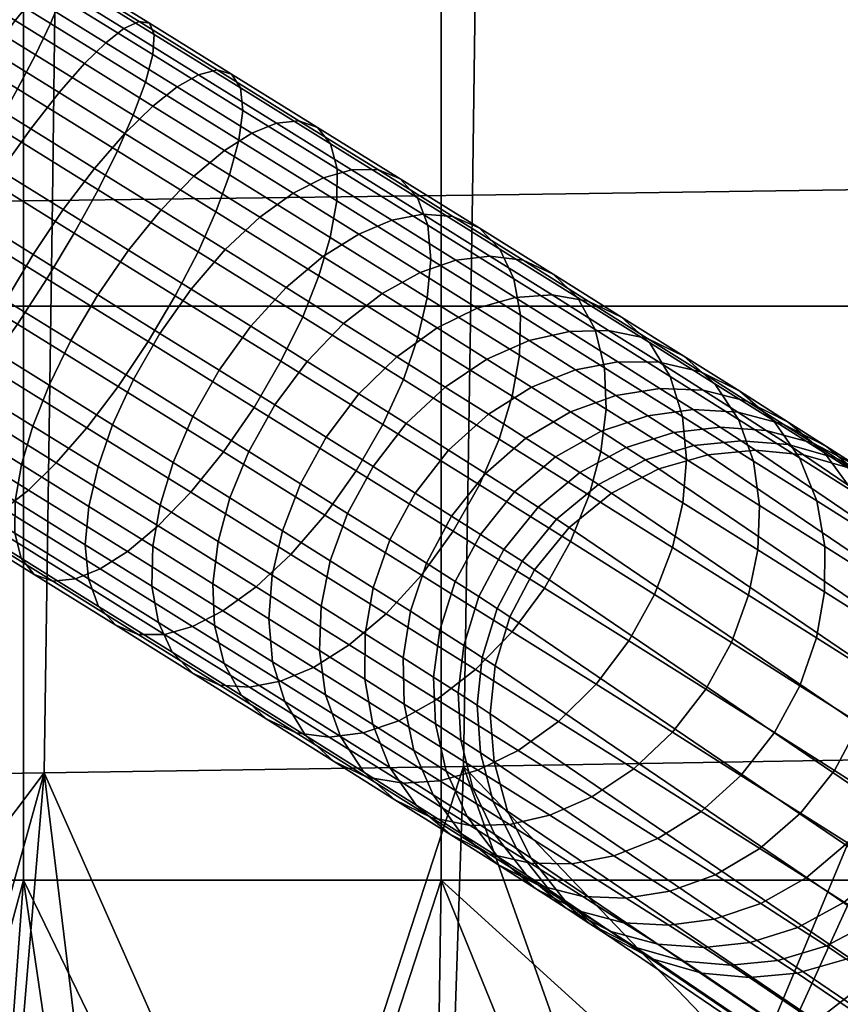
# Model space of a CAD drawing. Header units: millimetres. Extents: x -236 to 236, y -258 to 258.
# Tile 90 of 142: x 151 to 176, y -222 to -192. Entities that reach past the tile are written whole.
import ezdxf

# ---------------------------------------------------------------- set-up
doc = ezdxf.new("R2010")
doc.units = ezdxf.units.MM
for name, color, linetype in [('podnoz', 7, 'Continuous'), ('sedak', 7, 'Continuous'), ('sedak lem', 7, 'Continuous')]:
    doc.layers.add(name, color=color, linetype=linetype)

msp = doc.modelspace()

# ---------------------------------------------------------------- meshes
at = {"layer": 'podnoz'}
mesh = msp.add_polyface(dxfattribs=at)
corners = [(152.696, -197.76, 430.125), (154.667, -198.983, 429.346), (153.739, -200.331, 429.15), (151.786, -199.119, 429.922), (153.641, -196.514, 430.646), (155.655, -197.764, 429.85), (149.919, -197.962, 430.435), (150.966, -200.504, 430.04), (149.091, -199.342, 430.555), (150.812, -196.593, 430.643), (151.716, -195.322, 431.175), (152.574, -194.224, 431.99), (154.562, -195.455, 431.443), (153.341, -193.349, 433.013), (155.406, -194.629, 432.445), (150.675, -195.26, 446.134), (153.75, -197.163, 445.626), (154.337, -195.987, 444.986), (151.311, -194.115, 445.485), (149.925, -196.55, 446.551), (153.03, -198.471, 446.038), (149.088, -197.924, 446.672), (152.202, -199.851, 446.158), (148.896, -195.407, 430.959), (148.019, -196.787, 430.749), (149.758, -194.11, 431.498), (150.552, -192.973, 432.323), (151.239, -192.049, 433.36), (151.795, -191.359, 434.523), (153.986, -192.715, 434.161), (152.243, -190.87, 435.825), (154.533, -192.287, 435.447), (152.582, -190.587, 437.31), (154.987, -192.075, 436.914), (152.776, -190.563, 438.912), (155.302, -192.126, 438.495), (152.796, -190.824, 440.54), (155.446, -192.464, 440.102), (152.635, -191.362, 442.089), (155.404, -193.075, 441.632), (152.311, -192.135, 443.468), (155.184, -193.913, 442.994), (151.855, -193.078, 444.61), (154.815, -194.909, 444.121), (147.573, -193.343, 446.314), (148.258, -192.228, 445.663), (146.791, -194.613, 446.733), (148.512, -191.712, 432.442), (147.782, -192.889, 431.613), (149.118, -190.739, 433.483), (149.584, -189.993, 434.651), (149.931, -189.442, 435.96), (150.157, -189.089, 437.452), (150.226, -188.988, 439.061), (150.121, -189.172, 440.695), (149.842, -189.636, 442.252), (149.412, -190.344, 443.637), (148.869, -191.233, 444.784), (147.618, -188.015, 435.848), (147.729, -187.591, 437.334), (147.675, -187.414, 438.938), (147.445, -187.52, 440.566)]
mesh.append_faces([[corners[k] for k in face] for face in [(0, 1, 2, 3), (4, 5, 1, 0), (6, 3, 7, 8), (9, 0, 3, 6), (10, 4, 0, 9), (11, 12, 4, 10), (13, 14, 12, 11), (15, 16, 17, 18), (19, 20, 16, 15), (21, 22, 20, 19), (23, 9, 6, 24), (25, 10, 9, 23), (26, 11, 10, 25), (27, 13, 11, 26), (28, 29, 13, 27), (30, 31, 29, 28), (32, 33, 31, 30), (34, 35, 33, 32), (36, 37, 35, 34), (38, 39, 37, 36), (40, 41, 39, 38), (42, 43, 41, 40), (18, 17, 43, 42), (44, 15, 18, 45), (46, 19, 15, 44), (47, 26, 25, 48), (49, 27, 26, 47), (50, 28, 27, 49), (51, 30, 28, 50), (52, 32, 30, 51), (53, 34, 32, 52), (54, 36, 34, 53), (55, 38, 36, 54), (56, 40, 38, 55), (57, 42, 40, 56), (45, 18, 42, 57), (52, 51, 58, 59), (54, 53, 60, 61), (53, 52, 59, 60)]])
mesh = msp.add_polyface(dxfattribs=at)
corners = [(162.626, -198.082, 430.153), (164.565, -199.292, 428.541), (163.489, -199.659, 427.622), (161.629, -198.498, 429.168), (163.566, -197.898, 431.257), (165.594, -199.164, 429.571), (159.649, -197.264, 430.495), (160.548, -199.177, 428.29), (158.643, -197.99, 429.567), (160.562, -196.796, 431.536), (161.408, -196.554, 432.703), (162.202, -196.553, 434.033), (164.468, -197.964, 432.515), (162.885, -196.833, 435.468), (165.265, -198.315, 433.873), (163.401, -197.401, 436.926), (165.898, -198.957, 435.253), (156.641, -196.746, 430.621), (157.594, -198.969, 428.829), (155.655, -197.764, 429.85), (157.568, -195.971, 431.591), (158.393, -195.447, 432.679), (159.141, -195.144, 433.897), (159.822, -195.074, 435.287), (160.384, -195.278, 436.786), (160.777, -195.77, 438.309), (160.972, -196.528, 439.759), (163.713, -198.232, 438.315), (160.963, -197.497, 441.049), (163.808, -199.265, 439.551), (154.562, -195.455, 431.443), (153.641, -196.514, 430.646), (155.406, -194.629, 432.445), (156.139, -194.049, 433.569), (156.785, -193.682, 434.828), (157.35, -193.539, 436.264), (157.785, -193.665, 437.812), (158.051, -194.078, 439.386), (158.125, -194.761, 440.884), (158.008, -195.663, 442.217), (157.724, -196.712, 443.321), (160.768, -198.601, 442.119), (157.311, -197.83, 444.168), (160.424, -199.761, 442.938), (153.75, -197.163, 445.626), (156.772, -199.035, 444.795), (154.337, -195.987, 444.986), (153.03, -198.471, 446.038), (156.083, -200.363, 445.199), (153.986, -192.715, 434.161), (153.341, -193.349, 433.013), (154.533, -192.287, 435.447), (154.987, -192.075, 436.914), (155.302, -192.126, 438.495), (155.446, -192.464, 440.102), (155.404, -193.075, 441.632), (155.184, -193.913, 442.994), (154.815, -194.909, 444.121)]
mesh.append_faces([[corners[k] for k in face] for face in [(0, 1, 2, 3), (4, 5, 1, 0), (6, 3, 7, 8), (9, 0, 3, 6), (10, 4, 0, 9), (11, 12, 4, 10), (13, 14, 12, 11), (15, 16, 14, 13), (17, 8, 18, 19), (20, 6, 8, 17), (21, 9, 6, 20), (22, 10, 9, 21), (23, 11, 10, 22), (24, 13, 11, 23), (25, 15, 13, 24), (26, 27, 15, 25), (28, 29, 27, 26), (30, 17, 19, 31), (32, 20, 17, 30), (33, 21, 20, 32), (34, 22, 21, 33), (35, 23, 22, 34), (36, 24, 23, 35), (37, 25, 24, 36), (38, 26, 25, 37), (39, 28, 26, 38), (40, 41, 28, 39), (42, 43, 41, 40), (44, 45, 42, 46), (47, 48, 45, 44), (49, 33, 32, 50), (51, 34, 33, 49), (52, 35, 34, 51), (53, 36, 35, 52), (54, 37, 36, 53), (55, 38, 37, 54), (56, 39, 38, 55), (57, 40, 39, 56), (46, 42, 40, 57)]])
mesh = msp.add_polyface(dxfattribs=at)
corners = [(164.345, -205.031, 420.433), (165.459, -205.736, 418.371), (164.436, -207.024, 418.272), (163.332, -206.326, 420.316), (163.067, -204.226, 422.358), (162.065, -205.528, 422.224), (164.239, -203.122, 422.709), (165.546, -203.945, 420.742), (160.647, -204.638, 423.979), (161.291, -206.941, 422.308), (159.866, -206.047, 424.07), (161.636, -203.328, 424.129), (162.777, -202.205, 424.518), (163.995, -201.331, 425.116), (165.505, -202.278, 423.248), (159.09, -203.664, 425.563), (158.303, -205.069, 425.661), (160.065, -202.346, 425.727), (161.172, -201.201, 426.152), (162.338, -200.294, 426.803), (163.489, -199.659, 427.622), (165.212, -200.736, 425.869), (156.614, -204.015, 427.065), (157.733, -206.471, 425.994), (156.017, -205.4, 427.42), (157.409, -202.615, 426.96), (158.369, -201.287, 427.137), (159.439, -200.119, 427.592), (160.548, -199.177, 428.29), (161.629, -198.498, 429.168), (162.352, -204.257, 442.317), (165.278, -206.079, 440.356), (165.876, -204.694, 440.001), (162.979, -202.89, 441.942), (161.549, -205.652, 442.427), (164.483, -207.48, 440.461), (154.19, -204.262, 428.644), (155.622, -206.695, 427.972), (153.749, -205.528, 429.226), (154.817, -202.896, 428.269), (155.619, -201.5, 428.159), (156.564, -200.162, 428.347), (157.594, -198.969, 428.829), (158.643, -197.99, 429.567), (159.935, -200.998, 443.546), (163.419, -201.624, 441.36), (160.424, -199.761, 442.938), (159.277, -202.345, 443.937), (158.466, -203.736, 444.051), (157.539, -205.084, 443.855), (160.605, -206.99, 442.24), (154.667, -198.983, 429.346), (153.739, -200.331, 429.15), (155.655, -197.764, 429.85), (160.768, -198.601, 442.119), (163.698, -200.423, 440.575), (163.808, -199.265, 439.551), (160.963, -197.497, 441.049), (156.772, -199.035, 444.795), (157.311, -197.83, 444.168), (156.083, -200.363, 445.199), (155.263, -201.748, 445.316), (154.353, -203.107, 445.114), (153.408, -204.352, 444.593), (156.55, -206.302, 443.351)]
mesh.append_faces([[corners[k] for k in face] for face in [(0, 1, 2, 3), (4, 0, 3, 5), (6, 7, 0, 4), (8, 5, 9, 10), (11, 4, 5, 8), (12, 6, 4, 11), (13, 14, 6, 12), (15, 8, 10, 16), (17, 11, 8, 15), (18, 12, 11, 17), (19, 13, 12, 18), (20, 21, 13, 19), (22, 16, 23, 24), (25, 15, 16, 22), (26, 17, 15, 25), (27, 18, 17, 26), (28, 19, 18, 27), (29, 20, 19, 28), (30, 31, 32, 33), (34, 35, 31, 30), (36, 24, 37, 38), (39, 22, 24, 36), (40, 25, 22, 39), (41, 26, 25, 40), (42, 27, 26, 41), (43, 28, 27, 42), (44, 33, 45, 46), (47, 30, 33, 44), (48, 34, 30, 47), (49, 50, 34, 48), (51, 41, 40, 52), (53, 42, 41, 51), (54, 55, 56, 57), (46, 45, 55, 54), (58, 44, 46, 59), (60, 47, 44, 58), (61, 48, 47, 60), (62, 49, 48, 61), (63, 64, 49, 62)]])
mesh = msp.add_polyface(dxfattribs=at)
corners = [(167.054, -206.754, 414.238), (167.607, -207.114, 412.06), (166.566, -208.39, 412.016), (166.017, -208.034, 414.175), (168.314, -205.706, 414.411), (168.879, -206.073, 412.185), (166.336, -206.294, 416.347), (165.305, -207.577, 416.266), (167.58, -205.235, 416.567), (168.954, -204.46, 416.906), (169.712, -204.946, 414.68), (165.459, -205.736, 418.371), (164.436, -207.024, 418.272), (166.684, -204.665, 418.635), (168.029, -203.871, 419.042), (169.404, -203.377, 419.555), (170.366, -203.989, 417.335), (165.546, -203.945, 420.742), (164.345, -205.031, 420.433), (166.854, -203.128, 421.217), (168.183, -202.604, 421.816), (165.505, -202.278, 423.248), (164.239, -203.122, 422.709), (166.781, -201.721, 423.927), (167.996, -201.442, 424.69), (169.458, -202.362, 422.489), (165.212, -200.736, 425.869), (163.995, -201.331, 425.116), (166.36, -200.415, 426.714), (167.471, -200.338, 427.661), (169.181, -201.411, 425.545), (168.566, -200.525, 428.741), (170.361, -201.652, 426.52), (164.565, -199.292, 428.541), (163.489, -199.659, 427.622), (165.594, -199.164, 429.571), (166.596, -199.292, 430.747), (167.502, -199.711, 432.015), (169.572, -201.007, 429.907), (168.245, -200.421, 433.303), (170.417, -201.78, 431.092), (165.876, -204.694, 440.001), (168.597, -206.393, 437.739), (168.949, -205.071, 437.223), (166.27, -203.4, 439.45), (165.278, -206.079, 440.356), (168.027, -207.795, 438.071), (164.468, -197.964, 432.515), (163.566, -197.898, 431.257), (165.265, -198.315, 433.873), (165.898, -198.957, 435.253), (166.321, -199.856, 436.567), (168.772, -201.386, 434.531), (166.515, -200.951, 437.737), (169.058, -202.539, 435.623), (166.487, -202.16, 438.706), (169.107, -203.795, 436.529), (162.979, -202.89, 441.942), (163.419, -201.624, 441.36), (163.713, -198.232, 438.315), (163.401, -197.401, 436.926), (163.808, -199.265, 439.551), (163.698, -200.423, 440.575), (169.271, -206.334, 409.908), (167.991, -207.369, 409.831)]
mesh.append_faces([[corners[k] for k in face] for face in [(0, 1, 2, 3), (4, 5, 1, 0), (6, 0, 3, 7), (8, 4, 0, 6), (9, 10, 4, 8), (11, 6, 7, 12), (13, 8, 6, 11), (14, 9, 8, 13), (15, 16, 9, 14), (17, 13, 11, 18), (19, 14, 13, 17), (20, 15, 14, 19), (21, 19, 17, 22), (23, 20, 19, 21), (24, 25, 20, 23), (26, 23, 21, 27), (28, 24, 23, 26), (29, 30, 24, 28), (31, 32, 30, 29), (33, 28, 26, 34), (35, 29, 28, 33), (36, 31, 29, 35), (37, 38, 31, 36), (39, 40, 38, 37), (41, 42, 43, 44), (45, 46, 42, 41), (47, 36, 35, 48), (49, 37, 36, 47), (50, 39, 37, 49), (51, 52, 39, 50), (53, 54, 52, 51), (55, 56, 54, 53), (44, 43, 56, 55), (57, 41, 44, 58), (59, 51, 50, 60), (61, 53, 51, 59), (62, 55, 53, 61), (58, 44, 55, 62), (63, 64, 1, 5)]])
mesh = msp.add_polyface(dxfattribs=at)
corners = [(153.361, -207.887, 431.035), (155.378, -209.143, 429.684), (155.571, -210.238, 430.854), (153.456, -208.92, 432.271), (153.47, -206.73, 430.011), (155.405, -207.935, 428.715), (152.383, -208.993, 437.914), (154.966, -210.599, 436.553), (155.76, -210.598, 437.884), (153.065, -208.923, 439.304), (151.821, -208.789, 436.415), (154.284, -210.319, 435.118), (151.428, -208.297, 434.892), (153.767, -209.751, 433.66), (151.233, -207.539, 433.442), (151.242, -206.57, 432.152), (151.437, -205.466, 431.083), (151.782, -204.305, 430.263), (153.749, -205.528, 429.226), (152.271, -203.069, 429.655), (154.19, -204.262, 428.644), (152.928, -201.721, 429.264), (154.817, -202.896, 428.269), (153.739, -200.331, 429.15), (155.619, -201.5, 428.159), (152.487, -205.411, 443.795), (155.564, -207.32, 442.58), (156.55, -206.302, 443.351), (153.408, -204.352, 444.593), (151.642, -206.237, 442.793), (154.637, -208.096, 441.61), (150.909, -206.817, 441.669), (153.813, -208.619, 440.522), (150.264, -207.184, 440.41), (149.699, -207.327, 438.975), (149.263, -207.201, 437.426), (148.997, -206.788, 435.853), (148.924, -206.106, 434.354), (149.041, -205.204, 433.021), (149.325, -204.155, 431.917), (149.737, -203.036, 431.071), (150.276, -201.831, 430.443), (150.966, -200.504, 430.04), (151.786, -199.119, 429.922), (152.202, -199.851, 446.158), (155.263, -201.748, 445.316), (156.083, -200.363, 445.199), (153.03, -198.471, 446.038), (151.309, -201.22, 445.951), (154.353, -203.107, 445.114), (150.405, -202.492, 445.418), (149.547, -203.589, 444.604), (148.78, -204.464, 443.581), (148.135, -205.098, 442.432), (147.588, -205.526, 441.146), (147.134, -205.738, 439.68), (148.371, -200.651, 430.967), (147.784, -201.826, 431.608), (149.091, -199.342, 430.555), (148.212, -199.304, 446.462), (149.088, -197.924, 446.672), (147.35, -200.601, 445.923)]
mesh.append_faces([[corners[k] for k in face] for face in [(0, 1, 2, 3), (4, 5, 1, 0), (6, 7, 8, 9), (10, 11, 7, 6), (12, 13, 11, 10), (14, 3, 13, 12), (15, 0, 3, 14), (16, 4, 0, 15), (17, 18, 4, 16), (19, 20, 18, 17), (21, 22, 20, 19), (23, 24, 22, 21), (25, 26, 27, 28), (29, 30, 26, 25), (31, 32, 30, 29), (33, 9, 32, 31), (34, 6, 9, 33), (35, 10, 6, 34), (36, 12, 10, 35), (37, 14, 12, 36), (38, 15, 14, 37), (39, 16, 15, 38), (40, 17, 16, 39), (41, 19, 17, 40), (42, 21, 19, 41), (43, 23, 21, 42), (44, 45, 46, 47), (48, 49, 45, 44), (50, 28, 49, 48), (51, 25, 28, 50), (52, 29, 25, 51), (53, 31, 29, 52), (54, 33, 31, 53), (55, 34, 33, 54), (56, 41, 40, 57), (58, 42, 41, 56), (59, 48, 44, 60), (61, 50, 48, 59)]])
mesh = msp.add_polyface(dxfattribs=at)
corners = [(169.712, -204.946, 414.68), (170.296, -205.325, 412.382), (168.879, -206.073, 412.185), (168.314, -205.706, 414.411), (171.154, -204.494, 415.021), (171.761, -204.888, 412.633), (172.555, -204.332, 415.406), (173.188, -204.744, 412.916), (173.948, -204.433, 415.838), (174.609, -204.863, 413.235), (170.366, -203.989, 417.335), (168.954, -204.46, 416.906), (171.734, -203.806, 417.818), (173.089, -203.883, 418.36), (174.462, -204.246, 418.979), (175.363, -204.823, 416.332), (170.731, -203.168, 420.132), (169.404, -203.377, 419.555), (172.041, -203.216, 420.779), (173.362, -203.545, 421.518), (174.612, -204.181, 422.317), (175.769, -204.916, 419.648), (169.458, -202.362, 422.489), (168.183, -202.604, 421.816), (170.71, -202.374, 423.244), (171.965, -202.662, 424.105), (173.144, -203.252, 425.035), (174.164, -204.136, 425.981), (175.704, -205.11, 423.129), (169.181, -201.411, 425.545), (167.996, -201.442, 424.69), (170.361, -201.652, 426.52), (171.458, -202.19, 427.573), (172.396, -203.022, 428.644), (173.108, -204.103, 429.664), (174.955, -205.266, 426.883), (173.558, -205.358, 430.572), (175.475, -206.565, 427.686), (173.742, -206.699, 431.326), (175.717, -207.943, 428.353), (169.572, -201.007, 429.907), (168.566, -200.525, 428.741), (170.417, -201.78, 431.092), (171.041, -202.806, 432.222), (171.412, -204.012, 433.227), (171.532, -205.312, 434.06), (171.428, -206.623, 434.7), (173.688, -208.041, 431.904), (168.597, -206.393, 437.739), (171.117, -207.97, 435.175), (168.949, -205.071, 437.223), (168.772, -201.386, 434.531), (168.245, -200.421, 433.303), (169.058, -202.539, 435.623), (169.107, -203.795, 436.529), (170.7, -205.595, 410.031), (169.271, -206.334, 409.908), (173.626, -205.035, 410.368), (172.182, -205.168, 410.189), (175.068, -205.168, 410.571)]
mesh.append_faces([[corners[k] for k in face] for face in [(0, 1, 2, 3), (4, 5, 1, 0), (6, 7, 5, 4), (8, 9, 7, 6), (10, 4, 0, 11), (12, 6, 4, 10), (13, 8, 6, 12), (14, 15, 8, 13), (16, 12, 10, 17), (18, 13, 12, 16), (19, 14, 13, 18), (20, 21, 14, 19), (22, 16, 17, 23), (24, 18, 16, 22), (25, 19, 18, 24), (26, 20, 19, 25), (27, 28, 20, 26), (29, 24, 22, 30), (31, 25, 24, 29), (32, 26, 25, 31), (33, 27, 26, 32), (34, 35, 27, 33), (36, 37, 35, 34), (38, 39, 37, 36), (40, 32, 31, 41), (42, 33, 32, 40), (43, 34, 33, 42), (44, 36, 34, 43), (45, 38, 36, 44), (46, 47, 38, 45), (48, 49, 46, 50), (51, 43, 42, 52), (53, 44, 43, 51), (54, 45, 44, 53), (50, 46, 45, 54), (55, 56, 2, 1), (57, 58, 5, 7), (58, 55, 1, 5), (59, 57, 7, 9)]])
mesh = msp.add_polyface(dxfattribs=at)
corners = [(179.811, -213.467, 419.304), (180.699, -214.044, 415.81), (180.858, -212.601, 415.642), (179.984, -212.033, 419.081), (175.363, -204.823, 416.332), (176.058, -205.275, 413.6), (174.609, -204.863, 413.235), (173.948, -204.433, 415.838), (176.715, -205.524, 416.867), (177.445, -205.998, 413.996), (177.911, -206.519, 417.412), (178.676, -207.016, 414.4), (178.868, -207.755, 417.932), (179.668, -208.275, 414.786), (179.536, -209.149, 418.397), (180.366, -209.688, 415.132), (179.901, -210.604, 418.783), (180.756, -211.16, 415.42), (178.658, -212.728, 422.689), (178.85, -211.306, 422.413), (178.19, -214.194, 422.87), (179.354, -214.94, 419.45), (175.769, -204.916, 419.648), (174.462, -204.246, 418.979), (176.917, -205.882, 420.33), (177.831, -207.09, 420.98), (178.459, -208.458, 421.56), (178.792, -209.893, 422.042), (177.251, -211.833, 425.937), (177.465, -210.424, 425.609), (176.768, -213.289, 426.15), (175.704, -205.11, 423.129), (174.612, -204.181, 422.317), (176.564, -206.283, 423.904), (177.144, -207.621, 424.595), (177.437, -209.031, 425.168), (175.464, -210.702, 429.245), (175.707, -209.312, 428.864), (174.964, -212.148, 429.492), (174.195, -213.565, 429.567), (176.005, -214.709, 426.216), (174.955, -205.266, 426.883), (174.164, -204.136, 425.981), (175.475, -206.565, 427.686), (175.717, -207.943, 428.353), (173.688, -208.041, 431.904), (173.742, -206.699, 431.326), (181.314, -214.453, 412.234), (181.464, -213.003, 412.124), (176.539, -205.595, 410.804), (175.068, -205.168, 410.571), (179.207, -207.369, 411.317), (177.951, -206.334, 411.058), (180.941, -210.07, 411.79), (180.222, -208.643, 411.567), (181.348, -211.553, 411.978)]
mesh.append_faces([[corners[k] for k in face] for face in [(0, 1, 2, 3), (4, 5, 6, 7), (8, 9, 5, 4), (10, 11, 9, 8), (12, 13, 11, 10), (14, 15, 13, 12), (16, 17, 15, 14), (3, 2, 17, 16), (18, 0, 3, 19), (20, 21, 0, 18), (22, 8, 4, 23), (24, 10, 8, 22), (25, 12, 10, 24), (26, 14, 12, 25), (27, 16, 14, 26), (19, 3, 16, 27), (28, 18, 19, 29), (30, 20, 18, 28), (31, 24, 22, 32), (33, 25, 24, 31), (34, 26, 25, 33), (35, 27, 26, 34), (29, 19, 27, 35), (36, 28, 29, 37), (38, 30, 28, 36), (39, 40, 30, 38), (41, 33, 31, 42), (43, 34, 33, 41), (44, 35, 34, 43), (37, 29, 35, 44), (45, 37, 44, 46), (47, 48, 2, 1), (49, 50, 6, 5), (51, 52, 9, 11), (52, 49, 5, 9), (53, 54, 13, 15), (48, 55, 17, 2), (55, 53, 15, 17), (54, 51, 11, 13)]])
mesh = msp.add_polyface(dxfattribs=at)
corners = [(163.19, -209.901, 418.552), (164.077, -210.466, 416.504), (163.885, -211.888, 416.78), (162.976, -211.309, 418.88), (163.672, -208.444, 418.339), (164.546, -209, 416.323), (164.436, -207.024, 418.272), (165.305, -207.577, 416.266), (162.063, -209.188, 420.638), (161.821, -210.579, 421.019), (162.564, -207.743, 420.391), (163.332, -206.326, 420.316), (160.494, -209.744, 423.015), (161.81, -211.948, 421.53), (160.44, -211.085, 423.593), (160.769, -208.374, 422.585), (161.291, -206.941, 422.308), (162.065, -205.528, 422.224), (158.906, -210.123, 425.491), (160.624, -212.426, 424.347), (159.026, -211.423, 426.324), (159.01, -208.812, 424.852), (159.322, -207.465, 424.377), (159.866, -206.047, 424.07), (157.223, -209.07, 427.204), (157.272, -210.326, 428.109), (157.382, -207.793, 426.509), (157.733, -206.471, 425.994), (158.303, -205.069, 425.661), (162.454, -209.976, 439.829), (165.158, -211.664, 437.581), (166.265, -210.519, 438.006), (163.523, -208.808, 440.284), (161.344, -210.917, 439.131), (163.992, -212.57, 436.93), (155.378, -209.143, 429.684), (157.558, -211.479, 429.202), (155.571, -210.238, 430.854), (155.405, -207.935, 428.715), (155.622, -206.695, 427.972), (156.017, -205.4, 427.42), (160.605, -206.99, 442.24), (164.483, -207.48, 440.461), (161.549, -205.652, 442.427), (159.575, -208.183, 441.758), (158.526, -209.162, 441.02), (157.52, -209.888, 440.091), (160.263, -211.597, 438.253), (156.607, -210.356, 439.05), (159.267, -212.013, 437.268), (155.76, -210.598, 437.884), (158.326, -212.196, 436.165), (154.284, -210.319, 435.118), (156.627, -211.779, 433.548), (157.425, -212.13, 434.906), (154.966, -210.599, 436.553), (153.767, -209.751, 433.66), (155.994, -211.138, 432.168), (153.456, -208.92, 432.271), (153.749, -205.528, 429.226), (153.47, -206.73, 430.011), (156.55, -206.302, 443.351), (157.539, -205.084, 443.855), (155.564, -207.32, 442.58), (154.637, -208.096, 441.61), (153.813, -208.619, 440.522), (153.065, -208.923, 439.304)]
mesh.append_faces([[corners[k] for k in face] for face in [(0, 1, 2, 3), (4, 5, 1, 0), (6, 7, 5, 4), (8, 0, 3, 9), (10, 4, 0, 8), (11, 6, 4, 10), (12, 9, 13, 14), (15, 8, 9, 12), (16, 10, 8, 15), (17, 11, 10, 16), (18, 14, 19, 20), (21, 12, 14, 18), (22, 15, 12, 21), (23, 16, 15, 22), (24, 18, 20, 25), (26, 21, 18, 24), (27, 22, 21, 26), (28, 23, 22, 27), (29, 30, 31, 32), (33, 34, 30, 29), (35, 25, 36, 37), (38, 24, 25, 35), (39, 26, 24, 38), (40, 27, 26, 39), (41, 32, 42, 43), (44, 29, 32, 41), (45, 33, 29, 44), (46, 47, 33, 45), (48, 49, 47, 46), (50, 51, 49, 48), (52, 53, 54, 55), (56, 57, 53, 52), (58, 37, 57, 56), (59, 39, 38, 60), (61, 44, 41, 62), (63, 45, 44, 61), (64, 46, 45, 63), (65, 48, 46, 64), (66, 50, 48, 65)]])
mesh = msp.add_polyface(dxfattribs=at)
corners = [(179.354, -214.94, 419.45), (180.251, -215.523, 415.921), (180.699, -214.044, 415.81), (179.811, -213.467, 419.304), (178.597, -216.365, 419.499), (179.496, -216.949, 415.959), (177.56, -217.645, 419.436), (178.455, -218.226, 415.916), (176.3, -218.693, 419.263), (177.183, -219.266, 415.791), (174.902, -219.453, 418.994), (175.766, -220.014, 415.594), (177.43, -215.616, 422.927), (178.19, -214.194, 422.87), (176.4, -216.9, 422.846), (175.156, -217.959, 422.626), (173.781, -218.734, 422.287), (176.005, -214.709, 426.216), (176.768, -213.289, 426.15), (174.982, -215.998, 426.117), (173.757, -217.069, 425.854), (180.12, -217.364, 412.338), (180.872, -215.937, 412.309), (181.314, -214.453, 412.234), (177.794, -219.673, 412.238), (179.075, -218.638, 412.314), (174.884, -220.839, 411.957), (176.365, -220.412, 412.115), (174.301, -220.451, 415.343), (200.492, -239.347, 207.609), (201.936, -239.214, 207.789), (173.439, -220.972, 411.778), (197.579, -238.787, 207.173), (199.05, -239.214, 207.406), (171.998, -220.839, 411.575), (170.527, -220.412, 411.341), (196.167, -238.048, 206.919), (169.115, -219.673, 411.088), (203.418, -238.787, 207.947), (193.896, -235.739, 206.411), (194.911, -237.013, 206.66), (167.859, -218.638, 410.828), (166.844, -217.364, 410.579), (192.77, -232.828, 205.999), (193.177, -234.312, 206.187), (166.125, -215.937, 410.355), (165.718, -214.453, 410.168), (192.654, -231.379, 205.854), (165.602, -213.003, 410.022), (193.246, -228.445, 205.668), (192.804, -229.929, 205.743), (165.752, -211.553, 409.911), (166.193, -210.07, 409.836), (193.998, -227.018, 205.639), (166.946, -208.643, 409.808), (195.043, -225.744, 205.663), (167.991, -207.369, 409.831), (197.753, -223.97, 205.862), (196.324, -224.709, 205.74), (169.271, -206.334, 409.908), (170.7, -205.595, 410.031), (199.234, -223.543, 206.02), (172.182, -205.168, 410.189), (202.12, -223.543, 206.403), (200.679, -223.41, 206.2), (173.626, -205.035, 410.368), (175.068, -205.168, 410.571), (203.591, -223.97, 206.636), (176.539, -205.595, 410.804)]
mesh.append_faces([[corners[k] for k in face] for face in [(0, 1, 2, 3), (4, 5, 1, 0), (6, 7, 5, 4), (8, 9, 7, 6), (10, 11, 9, 8), (12, 4, 0, 13), (14, 6, 4, 12), (15, 8, 6, 14), (16, 10, 8, 15), (17, 12, 13, 18), (19, 14, 12, 17), (20, 15, 14, 19), (21, 22, 1, 5), (22, 23, 2, 1), (24, 25, 7, 9), (26, 27, 11, 28), (27, 24, 9, 11), (25, 21, 5, 7), (29, 30, 26, 31), (32, 33, 34, 35), (36, 32, 35, 37), (33, 29, 31, 34), (30, 38, 27, 26), (39, 40, 41, 42), (43, 44, 45, 46), (47, 43, 46, 48), (44, 39, 42, 45), (40, 36, 37, 41), (49, 50, 51, 52), (53, 49, 52, 54), (55, 53, 54, 56), (50, 47, 48, 51), (57, 58, 59, 60), (61, 57, 60, 62), (63, 64, 65, 66), (67, 63, 66, 68), (64, 61, 62, 65), (56, 59, 58, 55)]])
mesh = msp.add_polyface(dxfattribs=at)
corners = [(165.078, -215.25, 415.277), (165.696, -215.652, 412.844), (166.394, -217.065, 413.19), (165.746, -216.644, 415.741), (164.713, -213.795, 414.89), (165.306, -214.18, 412.556), (164.63, -212.366, 414.592), (165.204, -212.739, 412.333), (164.803, -210.932, 414.369), (165.363, -211.295, 412.166), (165.26, -209.458, 414.223), (165.812, -209.816, 412.055), (166.017, -208.034, 414.175), (166.566, -208.39, 412.016), (164.276, -214.736, 417.633), (164.905, -216.104, 418.213), (164.546, -209, 416.323), (164.077, -210.466, 416.504), (165.305, -207.577, 416.266), (163.877, -215.45, 420.584), (165.818, -217.312, 418.863), (164.736, -216.624, 421.359), (173.182, -214.859, 429.45), (174.982, -215.998, 426.117), (176.005, -214.709, 426.216), (174.195, -213.565, 429.567), (171.982, -215.946, 429.141), (173.757, -217.069, 425.854), (173.413, -209.411, 432.334), (175.464, -210.702, 429.245), (175.707, -209.312, 428.864), (173.688, -208.041, 431.904), (172.891, -210.843, 432.612), (174.964, -212.148, 429.492), (172.117, -212.256, 432.695), (171.116, -213.558, 432.561), (169.943, -214.662, 432.21), (168.678, -215.506, 431.671), (170.674, -216.763, 428.666), (171.117, -207.97, 435.175), (171.428, -206.623, 434.7), (170.572, -209.388, 435.481), (169.792, -210.797, 435.572), (168.803, -212.107, 435.422), (167.662, -213.23, 435.033), (166.444, -214.104, 434.435), (165.227, -214.699, 433.682), (167.401, -216.063, 430.992), (164.078, -215.02, 432.837), (166.186, -216.342, 430.229), (168.027, -207.795, 438.071), (168.597, -206.393, 437.739), (167.24, -209.2, 438.17), (166.265, -210.519, 438.006), (165.158, -211.664, 437.581), (163.992, -212.57, 436.93), (164.483, -207.48, 440.461), (165.278, -206.079, 440.356), (163.523, -208.808, 440.284), (165.718, -214.453, 410.168), (166.125, -215.937, 410.355), (165.602, -213.003, 410.022), (166.193, -210.07, 409.836), (165.752, -211.553, 409.911), (167.991, -207.369, 409.831), (166.946, -208.643, 409.808), (167.607, -207.114, 412.06)]
mesh.append_faces([[corners[k] for k in face] for face in [(0, 1, 2, 3), (4, 5, 1, 0), (6, 7, 5, 4), (8, 9, 7, 6), (10, 11, 9, 8), (12, 13, 11, 10), (14, 0, 3, 15), (16, 10, 8, 17), (18, 12, 10, 16), (19, 15, 20, 21), (22, 23, 24, 25), (26, 27, 23, 22), (28, 29, 30, 31), (32, 33, 29, 28), (34, 25, 33, 32), (35, 22, 25, 34), (36, 26, 22, 35), (37, 38, 26, 36), (39, 28, 31, 40), (41, 32, 28, 39), (42, 34, 32, 41), (43, 35, 34, 42), (44, 36, 35, 43), (45, 37, 36, 44), (46, 47, 37, 45), (48, 49, 47, 46), (50, 41, 39, 51), (52, 42, 41, 50), (53, 43, 42, 52), (54, 44, 43, 53), (55, 45, 44, 54), (56, 52, 50, 57), (58, 53, 52, 56), (59, 60, 1, 5), (61, 59, 5, 7), (62, 63, 9, 11), (64, 65, 13, 66), (65, 62, 11, 13), (63, 61, 7, 9)]])
mesh = msp.add_polyface(dxfattribs=at)
corners = [(163.944, -213.301, 417.151), (164.713, -213.795, 414.89), (165.078, -215.25, 415.277), (164.276, -214.736, 417.633), (163.885, -211.888, 416.78), (164.63, -212.366, 414.592), (164.077, -210.466, 416.504), (164.803, -210.932, 414.369), (163.296, -214.112, 419.894), (164.905, -216.104, 418.213), (163.877, -215.45, 420.584), (163.004, -212.703, 419.321), (162.976, -211.309, 418.88), (163.363, -215.755, 423.902), (164.736, -216.624, 421.359), (165.828, -217.553, 422.172), (164.383, -216.639, 424.848), (162.572, -214.625, 423), (162.052, -213.325, 422.197), (161.81, -211.948, 421.53), (161.821, -210.579, 421.019), (162.724, -215.594, 427.346), (165.562, -217.229, 425.778), (163.821, -216.133, 428.399), (161.786, -214.762, 426.275), (161.074, -213.682, 425.255), (160.624, -212.426, 424.347), (160.44, -211.085, 423.593), (162.968, -215.097, 431.89), (165.001, -216.373, 429.374), (166.186, -216.342, 430.229), (164.078, -215.02, 432.837), (161.873, -214.91, 430.81), (160.867, -214.429, 429.644), (160.022, -213.655, 428.459), (159.398, -212.63, 427.33), (159.026, -211.423, 426.324), (162.841, -213.206, 436.111), (165.227, -214.699, 433.682), (166.444, -214.104, 434.435), (163.992, -212.57, 436.93), (161.765, -213.573, 435.192), (160.736, -213.701, 434.161), (159.735, -213.572, 432.986), (158.829, -213.153, 431.718), (158.086, -212.443, 430.43), (157.558, -211.479, 429.202), (157.272, -210.326, 428.109), (160.263, -211.597, 438.253), (161.344, -210.917, 439.131), (159.267, -212.013, 437.268), (158.326, -212.196, 436.165), (157.425, -212.13, 434.906), (156.627, -211.779, 433.548), (155.994, -211.138, 432.168), (155.571, -210.238, 430.854), (154.966, -210.599, 436.553), (155.76, -210.598, 437.884)]
mesh.append_faces([[corners[k] for k in face] for face in [(0, 1, 2, 3), (4, 5, 1, 0), (6, 7, 5, 4), (8, 3, 9, 10), (11, 0, 3, 8), (12, 4, 0, 11), (13, 14, 15, 16), (17, 10, 14, 13), (18, 8, 10, 17), (19, 11, 8, 18), (20, 12, 11, 19), (21, 16, 22, 23), (24, 13, 16, 21), (25, 17, 13, 24), (26, 18, 17, 25), (27, 19, 18, 26), (28, 29, 30, 31), (32, 23, 29, 28), (33, 21, 23, 32), (34, 24, 21, 33), (35, 25, 24, 34), (36, 26, 25, 35), (37, 38, 39, 40), (41, 31, 38, 37), (42, 28, 31, 41), (43, 32, 28, 42), (44, 33, 32, 43), (45, 34, 33, 44), (46, 35, 34, 45), (47, 36, 35, 46), (48, 37, 40, 49), (50, 41, 37, 48), (51, 42, 41, 50), (52, 43, 42, 51), (53, 44, 43, 52), (54, 45, 44, 53), (55, 46, 45, 54), (56, 52, 51, 57)]])
mesh = msp.add_polyface(dxfattribs=at)
corners = [(173.46, -219.905, 418.652), (174.301, -220.451, 415.343), (175.766, -220.014, 415.594), (174.902, -219.453, 418.994), (172.059, -220.066, 418.268), (172.874, -220.596, 415.06), (170.666, -219.965, 417.836), (171.453, -220.476, 414.741), (169.251, -219.575, 417.341), (170.004, -220.065, 414.376), (167.899, -218.875, 416.806), (168.617, -219.342, 413.98), (166.703, -217.88, 416.262), (167.386, -218.323, 413.576), (165.746, -216.644, 415.741), (166.394, -217.065, 413.19), (172.369, -219.205, 421.858), (173.781, -218.734, 422.287), (171.001, -219.388, 421.375), (169.646, -219.311, 420.833), (168.273, -218.948, 420.214), (166.967, -218.277, 419.545), (165.818, -217.312, 418.863), (164.905, -216.104, 418.213), (172.412, -217.862, 425.447), (175.156, -217.959, 422.626), (173.757, -217.069, 425.854), (171.036, -218.357, 424.934), (169.71, -218.566, 424.357), (168.4, -218.518, 423.709), (167.079, -218.188, 422.97), (165.828, -217.553, 422.172), (164.736, -216.624, 421.359), (170.674, -216.763, 428.666), (171.982, -215.946, 429.141), (169.344, -217.286, 428.067), (168.069, -217.528, 427.394), (166.817, -217.517, 426.639), (165.562, -217.229, 425.778), (164.383, -216.639, 424.848), (167.401, -216.063, 430.992), (168.678, -215.506, 431.671), (166.186, -216.342, 430.229), (165.001, -216.373, 429.374), (163.821, -216.133, 428.399), (171.998, -220.839, 411.575), (173.439, -220.972, 411.778), (169.115, -219.673, 411.088), (170.527, -220.412, 411.341), (166.844, -217.364, 410.579), (167.859, -218.638, 410.828), (166.125, -215.937, 410.355), (165.696, -215.652, 412.844), (174.884, -220.839, 411.957)]
mesh.append_faces([[corners[k] for k in face] for face in [(0, 1, 2, 3), (4, 5, 1, 0), (6, 7, 5, 4), (8, 9, 7, 6), (10, 11, 9, 8), (12, 13, 11, 10), (14, 15, 13, 12), (16, 0, 3, 17), (18, 4, 0, 16), (19, 6, 4, 18), (20, 8, 6, 19), (21, 10, 8, 20), (22, 12, 10, 21), (23, 14, 12, 22), (24, 17, 25, 26), (27, 16, 17, 24), (28, 18, 16, 27), (29, 19, 18, 28), (30, 20, 19, 29), (31, 21, 20, 30), (32, 22, 21, 31), (33, 24, 26, 34), (35, 27, 24, 33), (36, 28, 27, 35), (37, 29, 28, 36), (38, 30, 29, 37), (39, 31, 30, 38), (40, 35, 33, 41), (42, 36, 35, 40), (43, 37, 36, 42), (44, 38, 37, 43), (45, 46, 5, 7), (47, 48, 9, 11), (48, 45, 7, 9), (49, 50, 13, 15), (51, 49, 15, 52), (50, 47, 11, 13), (46, 53, 1, 5)]])
at = {"layer": 'sedak'}
mesh = msp.add_polyface(dxfattribs=at)
corners = [(176.75, -200.682, 460.812), (189.375, -183.584, 463.998), (176.75, -183.584, 462.65), (176.75, -148.854, 464.42), (176.75, -166.145, 463.828), (189.375, -166.145, 465.414), (189.375, -148.854, 466.218), (151.5, -183.584, 460.231), (151.5, -200.682, 458.868), (164.125, -200.682, 459.803), (164.125, -183.584, 461.394), (151.5, -148.854, 461.198), (151.5, -166.145, 460.984), (164.125, -166.145, 462.352), (164.125, -148.854, 462.747), (176.75, -131.377, 464.533), (126.25, -183.584, 458.184), (126.25, -200.682, 457.224), (138.875, -200.682, 458.009), (138.875, -183.584, 459.161), (126.25, -148.854, 458.471), (126.25, -166.145, 458.578), (138.875, -166.145, 459.727), (138.875, -148.854, 459.772), (113.625, -183.584, 457.3), (113.625, -200.682, 456.513), (101, -148.854, 456.24), (101, -166.145, 456.609), (113.625, -166.145, 457.539), (113.625, -148.854, 457.293), (101, -183.584, 456.51), (198.561, -176.475, 465.772), (199.416, -170.751, 466.392), (200.085, -164.993, 466.93), (194.383, -194.117, 463.293), (200.698, -157.624, 467.495), (201.07, -150.222, 467.932), (201.231, -142.805, 468.244), (197.746, -180.932, 465.229), (196.784, -185.384, 464.631), (195.697, -189.676, 464.002), (192.95, -198.275, 462.573), (191.219, -202.582, 461.77)]
mesh.append_faces([[corners[k] for k in face] for face in [(0, 1, 2, 2), (3, 4, 5, 6), (4, 2, 1, 5), (7, 8, 9, 10), (10, 9, 0, 2), (11, 12, 13, 14), (14, 13, 4, 3), (13, 10, 2, 4), (12, 7, 10, 13), (15, 14, 3, 3), (16, 17, 18, 19), (19, 18, 8, 7), (20, 21, 22, 23), (23, 22, 12, 11), (22, 19, 7, 12), (21, 16, 19, 22), (24, 25, 17, 16), (26, 27, 28, 29), (29, 28, 21, 20), (28, 24, 16, 21), (27, 30, 24, 28), (5, 31, 32, 32), (32, 33, 5, 5), (0, 34, 1, 1), (1, 31, 5, 5), (35, 5, 33, 33), (36, 37, 6, 6), (5, 35, 6, 6), (35, 36, 6, 6), (1, 38, 31, 31), (1, 39, 38, 38), (1, 40, 39, 39), (1, 34, 40, 40), (0, 41, 34, 34), (0, 42, 41, 41)]])
mesh = msp.add_polyface(dxfattribs=at)
corners = [(177.765, -197.141, 449.209), (178.011, -180.057, 450.969), (190.723, -179.891, 452.379), (178.415, -145.625, 452.59), (191.156, -145.49, 454.442), (190.953, -162.657, 453.707), (178.226, -162.806, 452.064), (152.584, -180.355, 448.447), (165.298, -180.211, 449.658), (165.069, -197.319, 448.141), (152.373, -197.485, 447.155), (177.469, -214.38, 446.598), (164.795, -214.591, 445.817), (152.931, -145.868, 449.272), (165.673, -145.751, 450.867), (165.497, -162.945, 450.536), (152.768, -163.075, 449.123), (200.977, -169.762, 454.535), (200.037, -175.349, 453.917), (201.728, -164.138, 455.074), (195.568, -192.525, 451.459), (202.439, -156.934, 455.644), (202.906, -149.69, 456.086), (173.568, -223.748, 444.607), (177.813, -220.453, 445.474), (181.597, -216.839, 446.389), (169.057, -226.6, 443.835), (159.394, -231.2, 442.561), (164.314, -229.068, 443.155), (187.994, -208.557, 448.33), (184.973, -212.882, 447.344), (152.12, -214.787, 445.098), (192.247, -200.75, 449.957), (190.304, -204.614, 449.177), (194.064, -196.553, 450.75), (197.006, -188.054, 452.184), (198.119, -184.032, 452.783), (199.191, -179.519, 453.4)]
mesh.append_faces([[corners[k] for k in face] for face in [(0, 1, 2, 2), (3, 4, 5, 6), (6, 5, 2, 1), (7, 8, 9, 10), (8, 1, 0, 9), (9, 0, 11, 12), (13, 14, 15, 16), (14, 3, 6, 15), (15, 6, 1, 8), (16, 15, 8, 7), (5, 17, 18, 18), (17, 5, 19, 19), (0, 2, 20, 20), (2, 5, 18, 18), (21, 19, 5, 5), (22, 21, 4, 4), (4, 21, 5, 5), (23, 11, 24, 24), (24, 11, 25, 25), (26, 12, 23, 23), (27, 12, 28, 28), (28, 12, 26, 26), (0, 29, 30, 30), (25, 11, 30, 30), (11, 0, 30, 30), (27, 31, 12, 12), (12, 11, 23, 23), (0, 32, 33, 33), (0, 33, 29, 29), (0, 20, 34, 34), (0, 34, 32, 32), (2, 35, 20, 20), (2, 36, 35, 35), (2, 18, 37, 37), (2, 37, 36, 36)]])
mesh = msp.add_polyface(dxfattribs=at)
corners = [(152.373, -197.485, 447.155), (165.069, -197.319, 448.141), (164.795, -214.591, 445.817), (152.12, -214.787, 445.098), (126.769, -215.137, 443.839), (139.445, -214.969, 444.439), (139.17, -231.974, 441.866), (126.519, -232.174, 441.532), (127.155, -180.61, 446.318), (139.87, -180.488, 447.333), (139.677, -197.639, 446.249), (126.98, -197.779, 445.424), (152.584, -180.355, 448.447), (127.445, -146.074, 446.469), (140.188, -145.976, 447.807), (140.039, -163.194, 447.824), (127.309, -163.304, 446.639), (152.931, -145.868, 449.272), (152.768, -163.075, 449.123), (114.093, -215.289, 443.299), (113.867, -232.355, 441.232), (101.725, -180.82, 444.581), (114.44, -180.721, 445.401), (114.283, -197.907, 444.679), (101.585, -198.022, 444.014), (101.957, -146.244, 444.178), (114.701, -146.164, 445.26), (114.579, -163.403, 445.568), (101.848, -163.492, 444.61), (159.394, -231.2, 442.561), (154.351, -233.043, 442.047), (146.389, -235.435, 441.385), (104.833, -242.853, 439.524), (113.231, -241.773, 439.763), (129.678, -239.153, 440.397), (121.499, -240.553, 440.049), (117.485, -241.167, 439.903), (125.59, -239.88, 440.214), (138.07, -237.46, 440.839), (133.914, -238.336, 440.608), (142.37, -236.463, 441.105), (150.463, -234.278, 441.703)]
mesh.append_faces([[corners[k] for k in face] for face in [(0, 1, 2, 3), (4, 5, 6, 7), (8, 9, 10, 11), (9, 12, 0, 10), (10, 0, 3, 5), (11, 10, 5, 4), (13, 14, 15, 16), (14, 17, 18, 15), (15, 18, 12, 9), (16, 15, 9, 8), (19, 4, 7, 20), (21, 22, 23, 24), (22, 8, 11, 23), (23, 11, 4, 19), (25, 26, 27, 28), (26, 13, 16, 27), (27, 16, 8, 22), (28, 27, 22, 21), (3, 29, 30, 30), (31, 6, 3, 3), (32, 20, 33, 33), (34, 7, 6, 6), (20, 7, 35, 35), (6, 5, 3, 3), (20, 36, 33, 33), (20, 35, 36, 36), (7, 37, 35, 35), (7, 34, 37, 37), (6, 38, 39, 39), (6, 39, 34, 34), (6, 31, 40, 40), (6, 40, 38, 38), (3, 30, 41, 41), (3, 41, 31, 31)]])
mesh = msp.add_polyface(dxfattribs=at)
corners = [(164.125, -200.682, 459.803), (164.125, -218.025, 457.399), (176.75, -218.025, 458.113), (176.75, -200.682, 460.812), (151.5, -200.682, 458.868), (151.5, -218.025, 456.739), (126.25, -218.025, 455.576), (126.25, -234.839, 453.255), (138.875, -234.839, 453.542), (138.875, -218.025, 456.131), (138.875, -200.682, 458.009), (126.25, -200.682, 457.224), (113.625, -218.025, 455.074), (113.625, -234.839, 452.996), (113.625, -200.682, 456.513), (173.044, -226.139, 456.355), (177.212, -222.793, 457.229), (180.911, -219.105, 458.154), (168.601, -229.018, 455.582), (154.052, -235.43, 453.804), (159.05, -233.613, 454.312), (163.918, -231.492, 454.903), (184.197, -215.052, 459.121), (187.126, -210.613, 460.121), (146.147, -237.763, 453.156), (104.755, -244.743, 451.374), (113.132, -243.755, 451.598), (129.523, -241.317, 452.201), (121.374, -242.626, 451.869), (189.34, -206.586, 460.973), (191.219, -202.582, 461.77), (150.104, -236.665, 453.46), (142.053, -238.779, 452.878), (137.876, -239.711, 452.626), (133.777, -240.537, 452.406), (125.501, -241.99, 452.028), (117.164, -243.224, 451.723)]
mesh.append_faces([[corners[k] for k in face] for face in [(0, 1, 2, 3), (4, 5, 1, 0), (6, 7, 8, 9), (10, 9, 5, 4), (11, 6, 9, 10), (12, 13, 7, 6), (14, 12, 6, 11), (15, 16, 2, 2), (16, 17, 2, 2), (18, 15, 1, 1), (5, 19, 20, 20), (20, 21, 1, 1), (21, 18, 1, 1), (22, 23, 3, 3), (15, 2, 1, 1), (5, 20, 1, 1), (22, 3, 2, 2), (2, 17, 22, 22), (24, 5, 9, 9), (25, 26, 13, 13), (27, 8, 7, 7), (13, 28, 7, 7), (8, 24, 9, 9), (3, 29, 30, 30), (3, 23, 29, 29), (5, 31, 19, 19), (5, 24, 31, 31), (8, 32, 24, 24), (8, 33, 32, 32), (8, 27, 34, 34), (8, 34, 33, 33), (7, 28, 35, 35), (7, 35, 27, 27), (13, 26, 36, 36), (13, 36, 28, 28)]])
at = {"layer": 'sedak lem'}
mesh = msp.add_polyface(dxfattribs=at)
corners = [(0, 164, 427.5), (5.747, 163.949, 427.523), (5.832, 163.304, 415.541), (0, 163.356, 415.517), (11.496, 163.796, 427.593), (11.666, 163.151, 415.611), (17.243, 163.541, 427.709), (22.984, 163.182, 427.871), (23.325, 162.533, 415.893), (17.498, 162.894, 415.729), (28.717, 162.721, 428.08), (29.143, 162.069, 416.104), (34.437, 162.156, 428.334), (40.141, 161.486, 428.634), (40.737, 160.827, 416.666), (34.948, 161.5, 416.362), (45.826, 160.712, 428.979), (46.506, 160.048, 417.016), (51.472, 159.836, 429.369), (57.119, 158.849, 429.807), (57.968, 158.174, 417.854), (52.236, 159.167, 417.411), (62.757, 157.75, 430.29), (63.69, 157.069, 418.343), (68.376, 156.538, 430.818), (73.963, 155.211, 431.39), (75.063, 154.517, 419.458), (69.392, 155.851, 418.878), (79.51, 153.768, 432.004), (80.693, 153.067, 420.081), (85.005, 152.208, 432.66), (90.438, 150.529, 433.356), (91.785, 149.813, 421.453), (86.271, 151.499, 420.746), (97.958, 147.955, 434.401), (99.42, 147.228, 422.511), (105.393, 145.068, 435.53), (112.67, 141.831, 436.732), (114.356, 141.08, 424.873), (106.968, 144.329, 423.655), (119.714, 138.208, 437.996), (121.508, 137.445, 426.155), (126.553, 134.1, 439.331), (133.006, 129.525, 440.698), (135.006, 128.739, 428.892), (128.452, 133.324, 427.507), (139.047, 124.429, 442.089), (144.65, 118.756, 443.493), (146.835, 117.95, 431.721), (141.143, 123.633, 430.3), (149.517, 112.827, 444.82), (153.828, 106.554, 446.098), (156.161, 105.735, 434.357), (151.779, 112.013, 433.064), (157.65, 99.96, 447.331), (160.047, 99.138, 435.602), (161.052, 93.07, 448.52), (164.037, 86.061, 449.646), (166.538, 85.233, 437.939), (163.505, 92.244, 436.803), (166.722, 78.864, 450.733), (169.266, 78.036, 439.036), (169.141, 71.566, 451.78), (171.331, 64.256, 452.783), (173.946, 63.432, 441.1), (171.723, 70.74, 440.09), (173.165, 57.612, 453.663), (175.806, 56.792, 441.986), (174.887, 50.936, 454.522), (176.809, 42.952, 455.519), (179.495, 42.143, 443.852), (177.551, 50.12, 442.85), (178.646, 34.792, 456.506), (180.398, 26.508, 457.478), (183.119, 25.718, 445.819), (181.351, 33.991, 444.843), (182.068, 18.152, 458.43), (183.658, 9.777, 459.355), (186.398, 9.017, 447.699), (184.801, 17.376, 446.773), (185.17, 1.436, 460.249), (187.912, 0.694, 448.592), (186.605, -6.818, 461.106), (187.966, -14.933, 461.921), (190.695, -15.633, 450.256), (189.344, -7.54, 449.447), (189.384, -23.677, 462.766), (192.098, -24.349, 451.096), (190.752, -32.431, 463.576), (192.01, -40.789, 464.312), (194.678, -41.398, 452.629), (193.446, -33.073, 451.899), (193.222, -49.181, 465.011), (195.859, -49.751, 453.318), (194.383, -57.584, 465.664), (195.484, -65.974, 466.265), (198.041, -66.448, 454.551), (196.982, -58.109, 453.961), (196.523, -74.365, 466.808), (197.499, -82.815, 467.291), (199.956, -83.167, 455.552), (199.033, -74.781, 455.081), (200.795, -91.56, 455.953), (198.398, -91.277, 467.707), (200.262, -113.154, 468.414), (200.704, -120.568, 468.513), (202.858, -120.548, 456.709), (202.483, -113.227, 456.622), (201.026, -127.989, 468.525), (203.107, -127.861, 456.708), (201.208, -135.392, 468.439), (201.231, -142.805, 468.244), (203.154, -142.421, 456.407), (203.213, -135.143, 456.612), (201.07, -150.222, 467.932), (202.906, -149.69, 456.086), (200.085, -164.993, 466.93), (199.416, -170.751, 466.392), (200.977, -169.762, 454.535), (201.728, -164.138, 455.074), (198.561, -176.475, 465.772), (200.037, -175.349, 453.917), (200.698, -157.624, 467.495), (202.439, -156.934, 455.644), (184.973, -212.882, 447.344), (187.994, -208.557, 448.33), (184.197, -215.052, 459.121), (180.911, -219.105, 458.154), (181.597, -216.839, 446.389), (187.126, -210.613, 460.121), (163.918, -231.492, 454.903), (159.05, -233.613, 454.312), (159.394, -231.2, 442.561), (164.314, -229.068, 443.155), (154.052, -235.43, 453.804), (154.351, -233.043, 442.047), (113.132, -243.755, 451.598), (104.755, -244.743, 451.374), (104.833, -242.853, 439.524), (113.231, -241.773, 439.763), (96.363, -245.605, 451.191), (88.076, -246.358, 451.043), (88.122, -244.64, 439.166), (96.423, -243.804, 439.327), (82.607, -246.809, 450.959), (77.116, -247.228, 450.885), (77.146, -245.612, 438.994), (82.645, -245.143, 439.075), (71.609, -247.617, 450.82), (66.092, -247.974, 450.764), (66.112, -246.448, 438.861), (71.633, -246.047, 438.923), (60.574, -248.301, 450.714), (60.589, -246.816, 438.806), (55.061, -248.598, 450.672), (49.56, -248.865, 450.636), (49.568, -247.453, 438.719), (55.072, -247.151, 438.759), (44.077, -249.103, 450.605), (44.083, -247.721, 438.685), (38.583, -249.312, 450.578), (33.076, -249.494, 450.556), (33.079, -248.164, 438.631), (38.586, -247.958, 438.655), (27.562, -249.649, 450.538), (27.563, -248.339, 438.611), (22.043, -249.775, 450.524), (16.524, -249.873, 450.513), (16.524, -248.594, 438.582), (22.044, -248.482, 438.595), (11.008, -249.944, 450.506), (5.499, -249.986, 450.501), (5.499, -248.721, 438.569), (11.008, -248.673, 438.574), (0, -250, 450.5), (0, -248.737, 438.567), (199.717, -105.77, 468.239), (199.202, -99.704, 468.045), (202.001, -105.922, 456.46), (201.535, -99.913, 456.276), (177.813, -220.453, 445.474), (177.212, -222.793, 457.229), (173.044, -226.139, 456.355), (173.568, -223.748, 444.607), (168.601, -229.018, 455.582), (169.057, -226.6, 443.835), (191.219, -202.582, 461.77), (190.304, -204.614, 449.177), (192.247, -200.75, 449.957), (189.34, -206.586, 460.973), (194.383, -194.117, 463.293), (194.064, -196.553, 450.75), (195.568, -192.525, 451.459), (197.006, -188.054, 452.184), (196.784, -185.384, 464.631), (198.119, -184.032, 452.783), (199.191, -179.519, 453.4), (197.746, -180.932, 465.229), (195.697, -189.676, 464.002), (192.95, -198.275, 462.573), (150.104, -236.665, 453.46), (146.389, -235.435, 441.385), (146.147, -237.763, 453.156), (142.053, -238.779, 452.878), (138.07, -237.46, 440.839), (137.876, -239.711, 452.626), (129.678, -239.153, 440.397), (133.777, -240.537, 452.406), (129.523, -241.317, 452.201), (121.499, -240.553, 440.049), (125.501, -241.99, 452.028), (121.374, -242.626, 451.869), (117.164, -243.224, 451.723), (117.485, -241.167, 439.903), (125.59, -239.88, 440.214), (133.914, -238.336, 440.608), (142.37, -236.463, 441.105), (150.463, -234.278, 441.703)]
mesh.append_faces([[corners[k] for k in face] for face in [(0, 1, 2, 3), (1, 4, 5, 2), (6, 7, 8, 9), (7, 10, 11, 8), (4, 6, 9, 5), (12, 13, 14, 15), (13, 16, 17, 14), (18, 19, 20, 21), (19, 22, 23, 20), (16, 18, 21, 17), (10, 12, 15, 11), (24, 25, 26, 27), (25, 28, 29, 26), (30, 31, 32, 33), (31, 34, 35, 32), (28, 30, 33, 29), (36, 37, 38, 39), (37, 40, 41, 38), (42, 43, 44, 45), (46, 47, 48, 49), (43, 46, 49, 44), (40, 42, 45, 41), (34, 36, 39, 35), (22, 24, 27, 23), (50, 51, 52, 53), (51, 54, 55, 52), (56, 57, 58, 59), (57, 60, 61, 58), (54, 56, 59, 55), (62, 63, 64, 65), (63, 66, 67, 64), (68, 69, 70, 71), (72, 73, 74, 75), (69, 72, 75, 70), (66, 68, 71, 67), (60, 62, 65, 61), (76, 77, 78, 79), (77, 80, 81, 78), (82, 83, 84, 85), (83, 86, 87, 84), (80, 82, 85, 81), (88, 89, 90, 91), (89, 92, 93, 90), (94, 95, 96, 97), (98, 99, 100, 101), (95, 98, 101, 96), (92, 94, 97, 93), (86, 88, 91, 87), (73, 76, 79, 74), (47, 50, 53, 48), (102, 100, 99, 103), (104, 105, 106, 107), (105, 108, 109, 106), (110, 111, 112, 113), (111, 114, 115, 112), (116, 117, 118, 119), (117, 120, 121, 118), (122, 116, 119, 123), (108, 110, 113, 109), (114, 122, 123, 115), (124, 125, 126, 126), (126, 127, 128, 124), (129, 126, 125, 125), (130, 131, 132, 133), (131, 134, 135, 132), (136, 137, 138, 139), (140, 141, 142, 143), (144, 145, 146, 147), (141, 144, 147, 142), (137, 140, 143, 138), (148, 149, 150, 151), (149, 152, 153, 150), (154, 155, 156, 157), (155, 158, 159, 156), (152, 154, 157, 153), (160, 161, 162, 163), (161, 164, 165, 162), (166, 167, 168, 169), (170, 171, 172, 173), (167, 170, 173, 168), (164, 166, 169, 165), (158, 160, 163, 159), (145, 148, 151, 146), (171, 174, 175, 172), (107, 176, 104, 104), (177, 176, 178, 179), (180, 181, 182, 183), (180, 127, 181, 181), (184, 185, 183, 182), (184, 130, 185, 185), (103, 177, 102, 102), (179, 102, 177, 177), (178, 176, 107, 107), (180, 128, 127, 127), (185, 130, 133, 133), (186, 187, 188, 188), (125, 187, 189, 189), (190, 191, 192, 192), (186, 188, 191, 191), (190, 192, 193, 193), (194, 193, 195, 195), (120, 196, 121, 121), (194, 195, 196, 196), (196, 120, 197, 197), (196, 197, 194, 194), (193, 194, 198, 198), (193, 198, 190, 190), (191, 190, 199, 199), (191, 199, 186, 186), (186, 189, 187, 187), (125, 189, 129, 129), (135, 134, 200, 200), (201, 200, 202, 202), (201, 202, 203, 203), (204, 203, 205, 205), (206, 207, 208, 208), (204, 205, 207, 207), (209, 210, 211, 211), (206, 208, 210, 210), (139, 212, 136, 136), (209, 211, 212, 212), (212, 139, 213, 213), (212, 213, 209, 209), (210, 209, 214, 214), (210, 214, 206, 206), (207, 215, 204, 204), (207, 206, 215, 215), (203, 216, 201, 201), (203, 204, 216, 216), (200, 217, 135, 135), (200, 201, 217, 217)]])

doc.saveas('drawing.dxf')
